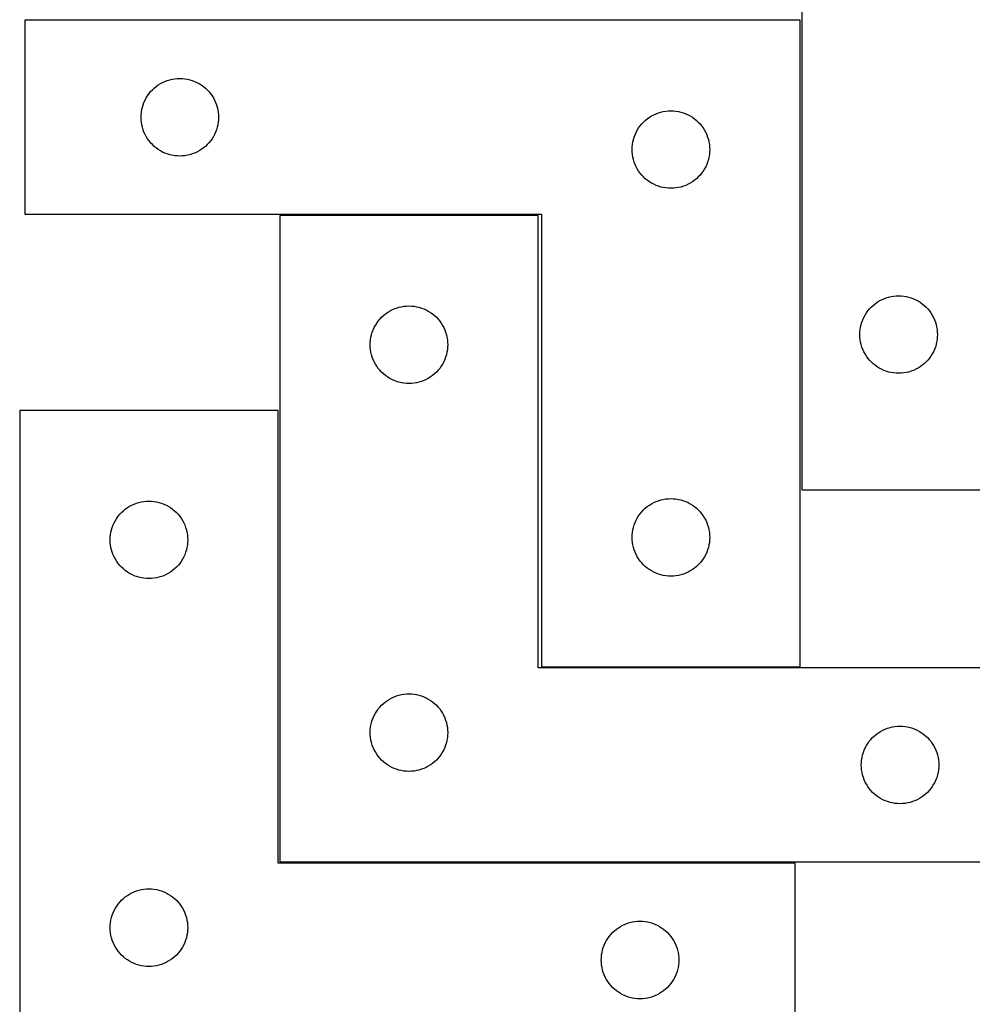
# Model space of a CAD drawing. Header units: millimetres. Extents: x 7 to 1243, y 7 to 1508.
# Tile 13 of 26: x 7 to 228, y 1024 to 1252. Entities that reach past the tile are written whole.
import ezdxf

# ---------------------------------------------------------------- set-up
doc = ezdxf.new("R2010")
doc.units = ezdxf.units.MM
doc.layers.add('CUT', color=7, linetype='CONTINUOUS', true_color=0x000000)

msp = doc.modelspace()

# ---------------------------------------------------------------- linework, layer by layer
at = {"layer": 'CUT'}
for p, q in [((188.067557, 1323.193419), (188.067557, 1143.193419)), ((187.705378, 1252.120672), (7.705378, 1252.120672)), ((7.705378, 1252.120672), (7.705378, 1207.120672)), ((187.705378, 1102.120672), (187.705378, 1252.120672)), ((41.376006, 1238.314005), (41.949565, 1238.44774)), ((41.949565, 1238.44774), (42.530642, 1238.543676)), ((42.530642, 1238.543676), (43.11675, 1238.601403)), ((43.11675, 1238.601403), (43.705378, 1238.620672)), ((43.705378, 1238.620672), (44.294006, 1238.601403)), ((44.294006, 1238.601403), (44.880113, 1238.543676)), ((44.880113, 1238.543676), (45.461191, 1238.44774)), ((45.461191, 1238.44774), (46.034749, 1238.314005)), ((37.341417, 1235.984634), (37.771265, 1236.387231)), ((37.771265, 1236.387231), (38.226525, 1236.760853)), ((38.226525, 1236.760853), (38.705246, 1237.103899)), ((38.705246, 1237.103899), (39.205378, 1237.414901)), ((39.205378, 1237.414901), (39.724779, 1237.692527)), ((39.724779, 1237.692527), (40.261227, 1237.935588)), ((40.261227, 1237.935588), (40.812423, 1238.143044)), ((40.812423, 1238.143044), (41.376006, 1238.314005)), ((46.034749, 1238.314005), (46.598333, 1238.143044)), ((46.598333, 1238.143044), (47.149529, 1237.935588)), ((47.149529, 1237.935588), (47.685976, 1237.692527)), ((47.685976, 1237.692527), (48.205378, 1237.414901)), ((48.205378, 1237.414901), (48.70551, 1237.103899)), ((48.70551, 1237.103899), (49.184231, 1236.760853)), ((49.184231, 1236.760853), (49.63949, 1236.387231)), ((49.63949, 1236.387231), (50.069339, 1235.984634)), ((35.633523, 1233.601271), (35.911149, 1234.120672)), ((35.911149, 1234.120672), (36.222151, 1234.620805)), ((36.222151, 1234.620805), (36.565198, 1235.099525)), ((36.565198, 1235.099525), (36.938819, 1235.554785)), ((36.938819, 1235.554785), (37.341417, 1235.984634)), ((50.069339, 1235.984634), (50.471936, 1235.554785)), ((50.471936, 1235.554785), (50.845558, 1235.099525)), ((50.845558, 1235.099525), (51.188604, 1234.620805)), ((51.188604, 1234.620805), (51.499606, 1234.120672)), ((51.499606, 1234.120672), (51.777232, 1233.601271)), ((34.87831, 1231.376485), (35.012045, 1231.950044)), ((35.012045, 1231.950044), (35.183007, 1232.513628)), ((35.183007, 1232.513628), (35.390462, 1233.064823)), ((35.390462, 1233.064823), (35.633523, 1233.601271)), ((51.777232, 1233.601271), (52.020293, 1233.064823)), ((52.020293, 1233.064823), (52.227749, 1232.513628)), ((52.227749, 1232.513628), (52.39871, 1231.950044)), ((52.39871, 1231.950044), (52.532445, 1231.376485)), ((34.705378, 1229.620672), (34.724647, 1230.209301)), ((34.724647, 1229.032044), (34.705378, 1229.620672)), ((34.724647, 1230.209301), (34.782374, 1230.795408)), ((34.782374, 1230.795408), (34.87831, 1231.376485)), ((52.532445, 1231.376485), (52.628381, 1230.795408)), ((52.628381, 1230.795408), (52.686108, 1230.209301)), ((52.686108, 1230.209301), (52.705378, 1229.620672)), ((52.705378, 1229.620672), (52.686108, 1229.032044)), ((151.771265, 1228.887231), (152.226525, 1229.260853)), ((152.226525, 1229.260853), (152.705246, 1229.603899)), ((152.705246, 1229.603899), (153.205378, 1229.914901)), ((153.205378, 1229.914901), (153.724779, 1230.192527)), ((153.724779, 1230.192527), (154.261227, 1230.435588)), ((154.261227, 1230.435588), (154.812423, 1230.643044)), ((154.812423, 1230.643044), (155.376006, 1230.814005)), ((155.376006, 1230.814005), (155.949565, 1230.94774)), ((155.949565, 1230.94774), (156.530642, 1231.043676)), ((156.530642, 1231.043676), (157.11675, 1231.101403)), ((157.11675, 1231.101403), (157.705378, 1231.120672)), ((157.705378, 1231.120672), (158.294006, 1231.101403)), ((158.294006, 1231.101403), (158.880113, 1231.043676)), ((158.880113, 1231.043676), (159.461191, 1230.94774)), ((159.461191, 1230.94774), (160.034749, 1230.814005)), ((160.034749, 1230.814005), (160.598333, 1230.643044)), ((160.598333, 1230.643044), (161.149529, 1230.435588)), ((161.149529, 1230.435588), (161.685976, 1230.192527)), ((161.685976, 1230.192527), (162.205378, 1229.914901)), ((162.205378, 1229.914901), (162.70551, 1229.603899)), ((162.70551, 1229.603899), (163.184231, 1229.260853)), ((163.184231, 1229.260853), (163.63949, 1228.887231)), ((34.782374, 1228.445937), (34.724647, 1229.032044)), ((34.87831, 1227.86486), (34.782374, 1228.445937)), ((35.012045, 1227.291301), (34.87831, 1227.86486)), ((35.183007, 1226.727717), (35.012045, 1227.291301)), ((52.39871, 1227.291301), (52.227749, 1226.727717)), ((52.532445, 1227.86486), (52.39871, 1227.291301)), ((52.628381, 1228.445937), (52.532445, 1227.86486)), ((52.686108, 1229.032044), (52.628381, 1228.445937)), ((149.911149, 1226.620672), (150.222151, 1227.120805)), ((150.222151, 1227.120805), (150.565198, 1227.599525)), ((150.565198, 1227.599525), (150.938819, 1228.054785)), ((150.938819, 1228.054785), (151.341417, 1228.484634)), ((151.341417, 1228.484634), (151.771265, 1228.887231)), ((163.63949, 1228.887231), (164.069339, 1228.484634)), ((164.069339, 1228.484634), (164.471936, 1228.054785)), ((164.471936, 1228.054785), (164.845558, 1227.599525)), ((164.845558, 1227.599525), (165.188604, 1227.120805)), ((165.188604, 1227.120805), (165.499606, 1226.620672)), ((35.390462, 1226.176522), (35.183007, 1226.727717)), ((35.633523, 1225.640074), (35.390462, 1226.176522)), ((35.911149, 1225.120672), (35.633523, 1225.640074)), ((36.222151, 1224.62054), (35.911149, 1225.120672)), ((51.499606, 1225.120672), (51.188604, 1224.62054)), ((51.777232, 1225.640074), (51.499606, 1225.120672)), ((52.020293, 1226.176522), (51.777232, 1225.640074)), ((52.227749, 1226.727717), (52.020293, 1226.176522)), ((149.012045, 1224.450044), (149.183007, 1225.013628)), ((149.183007, 1225.013628), (149.390462, 1225.564823)), ((149.390462, 1225.564823), (149.633523, 1226.101271)), ((149.633523, 1226.101271), (149.911149, 1226.620672)), ((165.499606, 1226.620672), (165.777232, 1226.101271)), ((165.777232, 1226.101271), (166.020293, 1225.564823)), ((166.020293, 1225.564823), (166.227749, 1225.013628)), ((166.227749, 1225.013628), (166.39871, 1224.450044)), ((36.565198, 1224.14182), (36.222151, 1224.62054)), ((36.938819, 1223.68656), (36.565198, 1224.14182)), ((37.341417, 1223.256711), (36.938819, 1223.68656)), ((37.771265, 1222.854114), (37.341417, 1223.256711)), ((38.226525, 1222.480492), (37.771265, 1222.854114)), ((38.705246, 1222.137446), (38.226525, 1222.480492)), ((49.184231, 1222.480492), (48.70551, 1222.137446)), ((49.63949, 1222.854114), (49.184231, 1222.480492)), ((50.069339, 1223.256711), (49.63949, 1222.854114)), ((50.471936, 1223.68656), (50.069339, 1223.256711)), ((50.845558, 1224.14182), (50.471936, 1223.68656)), ((51.188604, 1224.62054), (50.845558, 1224.14182)), ((148.705378, 1222.120672), (148.724647, 1222.709301)), ((148.724647, 1222.709301), (148.782374, 1223.295408)), ((148.782374, 1223.295408), (148.87831, 1223.876485)), ((148.87831, 1223.876485), (149.012045, 1224.450044)), ((166.39871, 1224.450044), (166.532445, 1223.876485)), ((166.532445, 1223.876485), (166.628381, 1223.295408)), ((166.628381, 1223.295408), (166.686108, 1222.709301)), ((166.686108, 1222.709301), (166.705378, 1222.120672)), ((39.205378, 1221.826444), (38.705246, 1222.137446)), ((39.724779, 1221.548818), (39.205378, 1221.826444)), ((40.261227, 1221.305757), (39.724779, 1221.548818)), ((40.812423, 1221.098301), (40.261227, 1221.305757)), ((41.376006, 1220.92734), (40.812423, 1221.098301)), ((41.949565, 1220.793605), (41.376006, 1220.92734)), ((42.530642, 1220.697669), (41.949565, 1220.793605)), ((43.11675, 1220.639942), (42.530642, 1220.697669)), ((43.705378, 1220.620672), (43.11675, 1220.639942)), ((44.294006, 1220.639942), (43.705378, 1220.620672)), ((44.880113, 1220.697669), (44.294006, 1220.639942)), ((45.461191, 1220.793605), (44.880113, 1220.697669)), ((46.034749, 1220.92734), (45.461191, 1220.793605)), ((46.598333, 1221.098301), (46.034749, 1220.92734)), ((47.149529, 1221.305757), (46.598333, 1221.098301)), ((47.685976, 1221.548818), (47.149529, 1221.305757)), ((48.205378, 1221.826444), (47.685976, 1221.548818)), ((48.70551, 1222.137446), (48.205378, 1221.826444)), ((148.724647, 1221.532044), (148.705378, 1222.120672)), ((148.782374, 1220.945937), (148.724647, 1221.532044)), ((148.87831, 1220.36486), (148.782374, 1220.945937)), ((149.012045, 1219.791301), (148.87831, 1220.36486)), ((166.532445, 1220.36486), (166.39871, 1219.791301)), ((166.628381, 1220.945937), (166.532445, 1220.36486)), ((166.686108, 1221.532044), (166.628381, 1220.945937)), ((166.705378, 1222.120672), (166.686108, 1221.532044)), ((149.183007, 1219.227717), (149.012045, 1219.791301)), ((149.390462, 1218.676522), (149.183007, 1219.227717)), ((149.633523, 1218.140074), (149.390462, 1218.676522)), ((149.911149, 1217.620672), (149.633523, 1218.140074)), ((165.777232, 1218.140074), (165.499606, 1217.620672)), ((166.020293, 1218.676522), (165.777232, 1218.140074)), ((166.227749, 1219.227717), (166.020293, 1218.676522)), ((166.39871, 1219.791301), (166.227749, 1219.227717)), ((150.222151, 1217.12054), (149.911149, 1217.620672)), ((150.565198, 1216.64182), (150.222151, 1217.12054)), ((150.938819, 1216.18656), (150.565198, 1216.64182)), ((151.341417, 1215.756711), (150.938819, 1216.18656)), ((151.771265, 1215.354114), (151.341417, 1215.756711)), ((164.069339, 1215.756711), (163.63949, 1215.354114)), ((164.471936, 1216.18656), (164.069339, 1215.756711)), ((164.845558, 1216.64182), (164.471936, 1216.18656)), ((165.188604, 1217.12054), (164.845558, 1216.64182)), ((165.499606, 1217.620672), (165.188604, 1217.12054)), ((152.226525, 1214.980492), (151.771265, 1215.354114)), ((152.705246, 1214.637446), (152.226525, 1214.980492)), ((153.205378, 1214.326444), (152.705246, 1214.637446)), ((153.724779, 1214.048818), (153.205378, 1214.326444)), ((154.261227, 1213.805757), (153.724779, 1214.048818)), ((154.812423, 1213.598301), (154.261227, 1213.805757)), ((155.376006, 1213.42734), (154.812423, 1213.598301)), ((155.949565, 1213.293605), (155.376006, 1213.42734)), ((156.530642, 1213.197669), (155.949565, 1213.293605)), ((159.461191, 1213.293605), (158.880113, 1213.197669)), ((160.034749, 1213.42734), (159.461191, 1213.293605)), ((160.598333, 1213.598301), (160.034749, 1213.42734)), ((161.149529, 1213.805757), (160.598333, 1213.598301)), ((161.685976, 1214.048818), (161.149529, 1213.805757)), ((162.205378, 1214.326444), (161.685976, 1214.048818)), ((162.70551, 1214.637446), (162.205378, 1214.326444)), ((163.184231, 1214.980492), (162.70551, 1214.637446)), ((163.63949, 1215.354114), (163.184231, 1214.980492)), ((157.11675, 1213.139942), (156.530642, 1213.197669)), ((157.705378, 1213.120672), (157.11675, 1213.139942)), ((158.294006, 1213.139942), (157.705378, 1213.120672)), ((158.880113, 1213.197669), (158.294006, 1213.139942)), ((7.705378, 1207.120672), (127.705378, 1207.120672)), ((126.899228, 1206.824282), (66.899228, 1206.824282)), ((66.899228, 1206.824282), (66.899228, 1056.824282)), ((126.899228, 1101.824282), (126.899228, 1206.824282)), ((127.705378, 1207.120672), (127.705378, 1102.120672)), ((208.811744, 1188.020486), (209.392821, 1188.116423)), ((209.392821, 1188.116423), (209.978929, 1188.174149)), ((209.978929, 1188.174149), (210.567557, 1188.193419)), ((210.567557, 1188.193419), (211.156185, 1188.174149)), ((211.156185, 1188.174149), (211.742293, 1188.116423)), ((211.742293, 1188.116423), (212.32337, 1188.020486)), ((95.724493, 1185.747286), (96.3106, 1185.805013)), ((96.3106, 1185.805013), (96.899228, 1185.824282)), ((96.899228, 1185.824282), (97.487857, 1185.805013)), ((97.487857, 1185.805013), (98.073964, 1185.747286)), ((204.203596, 1185.55738), (204.633445, 1185.959977)), ((204.633445, 1185.959977), (205.088704, 1186.333599)), ((205.088704, 1186.333599), (205.567425, 1186.676645)), ((205.567425, 1186.676645), (206.067557, 1186.987647)), ((206.067557, 1186.987647), (206.586959, 1187.265273)), ((206.586959, 1187.265273), (207.123406, 1187.508335)), ((207.123406, 1187.508335), (207.674602, 1187.71579)), ((207.674602, 1187.71579), (208.238186, 1187.886751)), ((208.238186, 1187.886751), (208.811744, 1188.020486)), ((212.32337, 1188.020486), (212.896929, 1187.886751)), ((212.896929, 1187.886751), (213.460512, 1187.71579)), ((213.460512, 1187.71579), (214.011708, 1187.508335)), ((214.011708, 1187.508335), (214.548155, 1187.265273)), ((214.548155, 1187.265273), (215.067557, 1186.987647)), ((215.067557, 1186.987647), (215.567689, 1186.676645)), ((215.567689, 1186.676645), (216.04641, 1186.333599)), ((216.04641, 1186.333599), (216.50167, 1185.959977)), ((216.50167, 1185.959977), (216.931518, 1185.55738)), ((90.535267, 1183.188243), (90.965116, 1183.59084)), ((90.965116, 1183.59084), (91.420376, 1183.964462)), ((91.420376, 1183.964462), (91.899096, 1184.307509)), ((91.899096, 1184.307509), (92.399228, 1184.618511)), ((92.399228, 1184.618511), (92.91863, 1184.896137)), ((92.91863, 1184.896137), (93.455078, 1185.139198)), ((93.455078, 1185.139198), (94.006273, 1185.346653)), ((94.006273, 1185.346653), (94.569857, 1185.517615)), ((94.569857, 1185.517615), (95.143416, 1185.65135)), ((95.143416, 1185.65135), (95.724493, 1185.747286)), ((98.073964, 1185.747286), (98.655041, 1185.65135)), ((98.655041, 1185.65135), (99.2286, 1185.517615)), ((99.2286, 1185.517615), (99.792184, 1185.346653)), ((99.792184, 1185.346653), (100.343379, 1185.139198)), ((100.343379, 1185.139198), (100.879827, 1184.896137)), ((100.879827, 1184.896137), (101.399228, 1184.618511)), ((101.399228, 1184.618511), (101.899361, 1184.307509)), ((101.899361, 1184.307509), (102.378081, 1183.964462)), ((102.378081, 1183.964462), (102.833341, 1183.59084)), ((102.833341, 1183.59084), (103.263189, 1183.188243)), ((202.495702, 1183.174017), (202.773329, 1183.693419)), ((202.773329, 1183.693419), (203.084331, 1184.193551)), ((203.084331, 1184.193551), (203.427377, 1184.672272)), ((203.427377, 1184.672272), (203.800999, 1185.127531)), ((203.800999, 1185.127531), (204.203596, 1185.55738)), ((216.931518, 1185.55738), (217.334115, 1185.127531)), ((217.334115, 1185.127531), (217.707737, 1184.672272)), ((217.707737, 1184.672272), (218.050784, 1184.193551)), ((218.050784, 1184.193551), (218.361786, 1183.693419)), ((218.361786, 1183.693419), (218.639412, 1183.174017)), ((88.827374, 1180.80488), (89.105, 1181.324282)), ((89.105, 1181.324282), (89.416002, 1181.824414)), ((89.416002, 1181.824414), (89.759048, 1182.303135)), ((89.759048, 1182.303135), (90.13267, 1182.758395)), ((90.13267, 1182.758395), (90.535267, 1183.188243)), ((103.263189, 1183.188243), (103.665787, 1182.758395)), ((103.665787, 1182.758395), (104.039408, 1182.303135)), ((104.039408, 1182.303135), (104.382455, 1181.824414)), ((104.382455, 1181.824414), (104.693457, 1181.324282)), ((104.693457, 1181.324282), (104.971083, 1180.80488)), ((201.74049, 1180.949232), (201.874225, 1181.52279)), ((201.874225, 1181.52279), (202.045186, 1182.086374)), ((202.045186, 1182.086374), (202.252641, 1182.63757)), ((202.252641, 1182.63757), (202.495702, 1183.174017)), ((218.639412, 1183.174017), (218.882473, 1182.63757)), ((218.882473, 1182.63757), (219.089928, 1182.086374)), ((219.089928, 1182.086374), (219.26089, 1181.52279)), ((219.26089, 1181.52279), (219.394625, 1180.949232)), ((88.072161, 1178.580095), (88.205896, 1179.153654)), ((88.205896, 1179.153654), (88.376857, 1179.717237)), ((88.376857, 1179.717237), (88.584313, 1180.268433)), ((88.584313, 1180.268433), (88.827374, 1180.80488)), ((104.971083, 1180.80488), (105.214144, 1180.268433)), ((105.214144, 1180.268433), (105.4216, 1179.717237)), ((105.4216, 1179.717237), (105.592561, 1179.153654)), ((105.592561, 1179.153654), (105.726296, 1178.580095)), ((201.567557, 1179.193419), (201.586827, 1179.782047)), ((201.586827, 1178.604791), (201.567557, 1179.193419)), ((201.586827, 1179.782047), (201.644553, 1180.368154)), ((201.644553, 1180.368154), (201.74049, 1180.949232)), ((219.394625, 1180.949232), (219.490561, 1180.368154)), ((219.490561, 1180.368154), (219.548287, 1179.782047)), ((219.548287, 1179.782047), (219.567557, 1179.193419)), ((219.567557, 1179.193419), (219.548287, 1178.604791)), ((87.899228, 1176.824282), (87.918498, 1177.41291)), ((87.918498, 1176.235654), (87.899228, 1176.824282)), ((87.918498, 1177.41291), (87.976225, 1177.999018)), ((87.976225, 1177.999018), (88.072161, 1178.580095)), ((105.726296, 1178.580095), (105.822232, 1177.999018)), ((105.822232, 1177.999018), (105.879959, 1177.41291)), ((105.879959, 1177.41291), (105.899228, 1176.824282)), ((105.899228, 1176.824282), (105.879959, 1176.235654)), ((201.644553, 1178.018683), (201.586827, 1178.604791)), ((201.74049, 1177.437606), (201.644553, 1178.018683)), ((201.874225, 1176.864047), (201.74049, 1177.437606)), ((202.045186, 1176.300464), (201.874225, 1176.864047)), ((219.26089, 1176.864047), (219.089928, 1176.300464)), ((219.394625, 1177.437606), (219.26089, 1176.864047)), ((219.490561, 1178.018683), (219.394625, 1177.437606)), ((219.548287, 1178.604791), (219.490561, 1178.018683)), ((87.976225, 1175.649546), (87.918498, 1176.235654)), ((88.072161, 1175.068469), (87.976225, 1175.649546)), ((88.205896, 1174.494911), (88.072161, 1175.068469)), ((88.376857, 1173.931327), (88.205896, 1174.494911)), ((105.592561, 1174.494911), (105.4216, 1173.931327)), ((105.726296, 1175.068469), (105.592561, 1174.494911)), ((105.822232, 1175.649546), (105.726296, 1175.068469)), ((105.879959, 1176.235654), (105.822232, 1175.649546)), ((202.252641, 1175.749268), (202.045186, 1176.300464)), ((202.495702, 1175.212821), (202.252641, 1175.749268)), ((202.773329, 1174.693419), (202.495702, 1175.212821)), ((203.084331, 1174.193287), (202.773329, 1174.693419)), ((218.361786, 1174.693419), (218.050784, 1174.193287)), ((218.639412, 1175.212821), (218.361786, 1174.693419)), ((218.882473, 1175.749268), (218.639412, 1175.212821)), ((219.089928, 1176.300464), (218.882473, 1175.749268)), ((88.584313, 1173.380131), (88.376857, 1173.931327)), ((88.827374, 1172.843684), (88.584313, 1173.380131)), ((89.105, 1172.324282), (88.827374, 1172.843684)), ((89.416002, 1171.82415), (89.105, 1172.324282)), ((104.693457, 1172.324282), (104.382455, 1171.82415)), ((104.971083, 1172.843684), (104.693457, 1172.324282)), ((105.214144, 1173.380131), (104.971083, 1172.843684)), ((105.4216, 1173.931327), (105.214144, 1173.380131)), ((203.427377, 1173.714566), (203.084331, 1174.193287)), ((203.800999, 1173.259306), (203.427377, 1173.714566)), ((204.203596, 1172.829458), (203.800999, 1173.259306)), ((204.633445, 1172.42686), (204.203596, 1172.829458)), ((205.088704, 1172.053239), (204.633445, 1172.42686)), ((216.50167, 1172.42686), (216.04641, 1172.053239)), ((216.931518, 1172.829458), (216.50167, 1172.42686)), ((217.334115, 1173.259306), (216.931518, 1172.829458)), ((217.707737, 1173.714566), (217.334115, 1173.259306)), ((218.050784, 1174.193287), (217.707737, 1173.714566)), ((89.759048, 1171.345429), (89.416002, 1171.82415)), ((90.13267, 1170.89017), (89.759048, 1171.345429)), ((90.535267, 1170.460321), (90.13267, 1170.89017)), ((90.965116, 1170.057724), (90.535267, 1170.460321)), ((91.420376, 1169.684102), (90.965116, 1170.057724)), ((102.833341, 1170.057724), (102.378081, 1169.684102)), ((103.263189, 1170.460321), (102.833341, 1170.057724)), ((103.665787, 1170.89017), (103.263189, 1170.460321)), ((104.039408, 1171.345429), (103.665787, 1170.89017)), ((104.382455, 1171.82415), (104.039408, 1171.345429)), ((205.567425, 1171.710192), (205.088704, 1172.053239)), ((206.067557, 1171.39919), (205.567425, 1171.710192)), ((206.586959, 1171.121564), (206.067557, 1171.39919)), ((207.123406, 1170.878503), (206.586959, 1171.121564)), ((207.674602, 1170.671048), (207.123406, 1170.878503)), ((208.238186, 1170.500086), (207.674602, 1170.671048)), ((208.811744, 1170.366351), (208.238186, 1170.500086)), ((209.392821, 1170.270415), (208.811744, 1170.366351)), ((209.978929, 1170.212688), (209.392821, 1170.270415)), ((210.567557, 1170.193419), (209.978929, 1170.212688)), ((211.156185, 1170.212688), (210.567557, 1170.193419)), ((211.742293, 1170.270415), (211.156185, 1170.212688)), ((212.32337, 1170.366351), (211.742293, 1170.270415)), ((212.896929, 1170.500086), (212.32337, 1170.366351)), ((213.460512, 1170.671048), (212.896929, 1170.500086)), ((214.011708, 1170.878503), (213.460512, 1170.671048)), ((214.548155, 1171.121564), (214.011708, 1170.878503)), ((215.067557, 1171.39919), (214.548155, 1171.121564)), ((215.567689, 1171.710192), (215.067557, 1171.39919)), ((216.04641, 1172.053239), (215.567689, 1171.710192)), ((91.899096, 1169.341056), (91.420376, 1169.684102)), ((92.399228, 1169.030054), (91.899096, 1169.341056)), ((92.91863, 1168.752428), (92.399228, 1169.030054)), ((93.455078, 1168.509366), (92.91863, 1168.752428)), ((94.006273, 1168.301911), (93.455078, 1168.509366)), ((94.569857, 1168.13095), (94.006273, 1168.301911)), ((95.143416, 1167.997215), (94.569857, 1168.13095)), ((95.724493, 1167.901278), (95.143416, 1167.997215)), ((96.3106, 1167.843552), (95.724493, 1167.901278)), ((96.899228, 1167.824282), (96.3106, 1167.843552)), ((97.487857, 1167.843552), (96.899228, 1167.824282)), ((98.073964, 1167.901278), (97.487857, 1167.843552)), ((98.655041, 1167.997215), (98.073964, 1167.901278)), ((99.2286, 1168.13095), (98.655041, 1167.997215)), ((99.792184, 1168.301911), (99.2286, 1168.13095)), ((100.343379, 1168.509366), (99.792184, 1168.301911)), ((100.879827, 1168.752428), (100.343379, 1168.509366)), ((101.399228, 1169.030054), (100.879827, 1168.752428)), ((101.899361, 1169.341056), (101.399228, 1169.030054)), ((102.378081, 1169.684102), (101.899361, 1169.341056)), ((66.539853, 1161.554751), (6.539853, 1161.554751)), ((6.539853, 1161.554751), (6.539853, 1011.554751)), ((66.539853, 1056.554751), (66.539853, 1161.554751)), ((188.067557, 1143.193419), (233.067557, 1143.193419)), ((33.646898, 1140.077122), (34.210482, 1140.248083)), ((34.210482, 1140.248083), (34.784041, 1140.381818)), ((34.784041, 1140.381818), (35.365118, 1140.477755)), ((35.365118, 1140.477755), (35.951225, 1140.535481)), ((35.951225, 1140.535481), (36.539853, 1140.554751)), ((36.539853, 1140.554751), (37.128482, 1140.535481)), ((37.128482, 1140.535481), (37.714589, 1140.477755)), ((37.714589, 1140.477755), (38.295666, 1140.381818)), ((38.295666, 1140.381818), (38.869225, 1140.248083)), ((38.869225, 1140.248083), (39.432809, 1140.077122)), ((153.205378, 1139.914901), (153.724779, 1140.192527)), ((153.724779, 1140.192527), (154.261227, 1140.435588)), ((154.261227, 1140.435588), (154.812423, 1140.643044)), ((154.812423, 1140.643044), (155.376006, 1140.814005)), ((155.376006, 1140.814005), (155.949565, 1140.94774)), ((155.949565, 1140.94774), (156.530642, 1141.043676)), ((156.530642, 1141.043676), (157.11675, 1141.101403)), ((157.11675, 1141.101403), (157.705378, 1141.120672)), ((157.705378, 1141.120672), (158.294006, 1141.101403)), ((158.294006, 1141.101403), (158.880113, 1141.043676)), ((158.880113, 1141.043676), (159.461191, 1140.94774)), ((159.461191, 1140.94774), (160.034749, 1140.814005)), ((160.034749, 1140.814005), (160.598333, 1140.643044)), ((160.598333, 1140.643044), (161.149529, 1140.435588)), ((161.149529, 1140.435588), (161.685976, 1140.192527)), ((161.685976, 1140.192527), (162.205378, 1139.914901)), ((29.773295, 1137.488863), (30.175892, 1137.918712)), ((30.175892, 1137.918712), (30.605741, 1138.321309)), ((30.605741, 1138.321309), (31.061001, 1138.694931)), ((31.061001, 1138.694931), (31.539721, 1139.037977)), ((31.539721, 1139.037977), (32.039853, 1139.34898)), ((32.039853, 1139.34898), (32.559255, 1139.626606)), ((32.559255, 1139.626606), (33.095703, 1139.869667)), ((33.095703, 1139.869667), (33.646898, 1140.077122)), ((39.432809, 1140.077122), (39.984004, 1139.869667)), ((39.984004, 1139.869667), (40.520452, 1139.626606)), ((40.520452, 1139.626606), (41.039853, 1139.34898)), ((41.039853, 1139.34898), (41.539986, 1139.037977)), ((41.539986, 1139.037977), (42.018706, 1138.694931)), ((42.018706, 1138.694931), (42.473966, 1138.321309)), ((42.473966, 1138.321309), (42.903814, 1137.918712)), ((42.903814, 1137.918712), (43.306412, 1137.488863)), ((150.565198, 1137.599525), (150.938819, 1138.054785)), ((150.938819, 1138.054785), (151.341417, 1138.484634)), ((151.341417, 1138.484634), (151.771265, 1138.887231)), ((151.771265, 1138.887231), (152.226525, 1139.260853)), ((152.226525, 1139.260853), (152.705246, 1139.603899)), ((152.705246, 1139.603899), (153.205378, 1139.914901)), ((162.205378, 1139.914901), (162.70551, 1139.603899)), ((162.70551, 1139.603899), (163.184231, 1139.260853)), ((163.184231, 1139.260853), (163.63949, 1138.887231)), ((163.63949, 1138.887231), (164.069339, 1138.484634)), ((164.069339, 1138.484634), (164.471936, 1138.054785)), ((164.471936, 1138.054785), (164.845558, 1137.599525)), ((28.224938, 1134.998902), (28.467999, 1135.535349)), ((28.467999, 1135.535349), (28.745625, 1136.054751)), ((28.745625, 1136.054751), (29.056627, 1136.554883)), ((29.056627, 1136.554883), (29.399673, 1137.033604)), ((29.399673, 1137.033604), (29.773295, 1137.488863)), ((43.306412, 1137.488863), (43.680033, 1137.033604)), ((43.680033, 1137.033604), (44.02308, 1136.554883)), ((44.02308, 1136.554883), (44.334082, 1136.054751)), ((44.334082, 1136.054751), (44.611708, 1135.535349)), ((44.611708, 1135.535349), (44.854769, 1134.998902)), ((149.183007, 1135.013628), (149.390462, 1135.564823)), ((149.390462, 1135.564823), (149.633523, 1136.101271)), ((149.633523, 1136.101271), (149.911149, 1136.620672)), ((149.911149, 1136.620672), (150.222151, 1137.120805)), ((150.222151, 1137.120805), (150.565198, 1137.599525)), ((164.845558, 1137.599525), (165.188604, 1137.120805)), ((165.188604, 1137.120805), (165.499606, 1136.620672)), ((165.499606, 1136.620672), (165.777232, 1136.101271)), ((165.777232, 1136.101271), (166.020293, 1135.564823)), ((166.020293, 1135.564823), (166.227749, 1135.013628)), ((27.61685, 1132.729487), (27.712786, 1133.310564)), ((27.712786, 1133.310564), (27.846521, 1133.884122)), ((27.846521, 1133.884122), (28.017482, 1134.447706)), ((28.017482, 1134.447706), (28.224938, 1134.998902)), ((44.854769, 1134.998902), (45.062225, 1134.447706)), ((45.062225, 1134.447706), (45.233186, 1133.884122)), ((45.233186, 1133.884122), (45.366921, 1133.310564)), ((45.366921, 1133.310564), (45.462857, 1132.729487)), ((148.724647, 1132.709301), (148.782374, 1133.295408)), ((148.782374, 1133.295408), (148.87831, 1133.876485)), ((148.87831, 1133.876485), (149.012045, 1134.450044)), ((149.012045, 1134.450044), (149.183007, 1135.013628)), ((166.227749, 1135.013628), (166.39871, 1134.450044)), ((166.39871, 1134.450044), (166.532445, 1133.876485)), ((166.532445, 1133.876485), (166.628381, 1133.295408)), ((166.628381, 1133.295408), (166.686108, 1132.709301)), ((27.539853, 1131.554751), (27.559123, 1132.143379)), ((27.559123, 1130.966123), (27.539853, 1131.554751)), ((27.559123, 1132.143379), (27.61685, 1132.729487)), ((27.61685, 1130.380015), (27.559123, 1130.966123)), ((45.462857, 1132.729487), (45.520584, 1132.143379)), ((45.520584, 1130.966123), (45.462857, 1130.380015)), ((45.520584, 1132.143379), (45.539853, 1131.554751)), ((45.539853, 1131.554751), (45.520584, 1130.966123)), ((148.705378, 1132.120672), (148.724647, 1132.709301)), ((148.724647, 1131.532044), (148.705378, 1132.120672)), ((148.782374, 1130.945937), (148.724647, 1131.532044)), ((166.686108, 1131.532044), (166.628381, 1130.945937)), ((166.686108, 1132.709301), (166.705378, 1132.120672)), ((166.705378, 1132.120672), (166.686108, 1131.532044)), ((27.712786, 1129.798938), (27.61685, 1130.380015)), ((27.846521, 1129.22538), (27.712786, 1129.798938)), ((28.017482, 1128.661796), (27.846521, 1129.22538)), ((45.233186, 1129.22538), (45.062225, 1128.661796)), ((45.366921, 1129.798938), (45.233186, 1129.22538)), ((45.462857, 1130.380015), (45.366921, 1129.798938)), ((148.87831, 1130.36486), (148.782374, 1130.945937)), ((149.012045, 1129.791301), (148.87831, 1130.36486)), ((149.183007, 1129.227717), (149.012045, 1129.791301)), ((149.390462, 1128.676522), (149.183007, 1129.227717)), ((149.633523, 1128.140074), (149.390462, 1128.676522)), ((166.020293, 1128.676522), (165.777232, 1128.140074)), ((166.227749, 1129.227717), (166.020293, 1128.676522)), ((166.39871, 1129.791301), (166.227749, 1129.227717)), ((166.532445, 1130.36486), (166.39871, 1129.791301)), ((166.628381, 1130.945937), (166.532445, 1130.36486)), ((28.224938, 1128.1106), (28.017482, 1128.661796)), ((28.467999, 1127.574153), (28.224938, 1128.1106)), ((28.745625, 1127.054751), (28.467999, 1127.574153)), ((29.056627, 1126.554619), (28.745625, 1127.054751)), ((29.399673, 1126.075898), (29.056627, 1126.554619)), ((44.02308, 1126.554619), (43.680033, 1126.075898)), ((44.334082, 1127.054751), (44.02308, 1126.554619)), ((44.611708, 1127.574153), (44.334082, 1127.054751)), ((44.854769, 1128.1106), (44.611708, 1127.574153)), ((45.062225, 1128.661796), (44.854769, 1128.1106)), ((149.911149, 1127.620672), (149.633523, 1128.140074)), ((150.222151, 1127.12054), (149.911149, 1127.620672)), ((150.565198, 1126.64182), (150.222151, 1127.12054)), ((150.938819, 1126.18656), (150.565198, 1126.64182)), ((164.845558, 1126.64182), (164.471936, 1126.18656)), ((165.188604, 1127.12054), (164.845558, 1126.64182)), ((165.499606, 1127.620672), (165.188604, 1127.12054)), ((165.777232, 1128.140074), (165.499606, 1127.620672)), ((29.773295, 1125.620639), (29.399673, 1126.075898)), ((30.175892, 1125.19079), (29.773295, 1125.620639)), ((30.605741, 1124.788193), (30.175892, 1125.19079)), ((31.061001, 1124.414571), (30.605741, 1124.788193)), ((31.539721, 1124.071524), (31.061001, 1124.414571)), ((42.018706, 1124.414571), (41.539986, 1124.071524)), ((42.473966, 1124.788193), (42.018706, 1124.414571)), ((42.903814, 1125.19079), (42.473966, 1124.788193)), ((43.306412, 1125.620639), (42.903814, 1125.19079)), ((43.680033, 1126.075898), (43.306412, 1125.620639)), ((151.341417, 1125.756711), (150.938819, 1126.18656)), ((151.771265, 1125.354114), (151.341417, 1125.756711)), ((152.226525, 1124.980492), (151.771265, 1125.354114)), ((152.705246, 1124.637446), (152.226525, 1124.980492)), ((153.205378, 1124.326444), (152.705246, 1124.637446)), ((153.724779, 1124.048818), (153.205378, 1124.326444)), ((162.205378, 1124.326444), (161.685976, 1124.048818)), ((162.70551, 1124.637446), (162.205378, 1124.326444)), ((163.184231, 1124.980492), (162.70551, 1124.637446)), ((163.63949, 1125.354114), (163.184231, 1124.980492)), ((164.069339, 1125.756711), (163.63949, 1125.354114)), ((164.471936, 1126.18656), (164.069339, 1125.756711)), ((32.039853, 1123.760522), (31.539721, 1124.071524)), ((32.559255, 1123.482896), (32.039853, 1123.760522)), ((33.095703, 1123.239835), (32.559255, 1123.482896)), ((33.646898, 1123.03238), (33.095703, 1123.239835)), ((34.210482, 1122.861419), (33.646898, 1123.03238)), ((34.784041, 1122.727683), (34.210482, 1122.861419)), ((35.365118, 1122.631747), (34.784041, 1122.727683)), ((35.951225, 1122.574021), (35.365118, 1122.631747)), ((36.539853, 1122.554751), (35.951225, 1122.574021)), ((37.128482, 1122.574021), (36.539853, 1122.554751)), ((37.714589, 1122.631747), (37.128482, 1122.574021)), ((38.295666, 1122.727683), (37.714589, 1122.631747)), ((38.869225, 1122.861419), (38.295666, 1122.727683)), ((39.432809, 1123.03238), (38.869225, 1122.861419)), ((39.984004, 1123.239835), (39.432809, 1123.03238)), ((40.520452, 1123.482896), (39.984004, 1123.239835)), ((41.039853, 1123.760522), (40.520452, 1123.482896)), ((41.539986, 1124.071524), (41.039853, 1123.760522)), ((154.261227, 1123.805757), (153.724779, 1124.048818)), ((154.812423, 1123.598301), (154.261227, 1123.805757)), ((155.376006, 1123.42734), (154.812423, 1123.598301)), ((155.949565, 1123.293605), (155.376006, 1123.42734)), ((156.530642, 1123.197669), (155.949565, 1123.293605)), ((157.11675, 1123.139942), (156.530642, 1123.197669)), ((157.705378, 1123.120672), (157.11675, 1123.139942)), ((158.294006, 1123.139942), (157.705378, 1123.120672)), ((158.880113, 1123.197669), (158.294006, 1123.139942)), ((159.461191, 1123.293605), (158.880113, 1123.197669)), ((160.034749, 1123.42734), (159.461191, 1123.293605)), ((160.598333, 1123.598301), (160.034749, 1123.42734)), ((161.149529, 1123.805757), (160.598333, 1123.598301)), ((161.685976, 1124.048818), (161.149529, 1123.805757)), ((246.899228, 1101.824282), (126.899228, 1101.824282)), ((127.705378, 1102.120672), (187.705378, 1102.120672)), ((91.899096, 1094.307509), (92.399228, 1094.618511)), ((92.399228, 1094.618511), (92.91863, 1094.896137)), ((92.91863, 1094.896137), (93.455078, 1095.139198)), ((93.455078, 1095.139198), (94.006273, 1095.346653)), ((94.006273, 1095.346653), (94.569857, 1095.517615)), ((94.569857, 1095.517615), (95.143416, 1095.65135)), ((95.143416, 1095.65135), (95.724493, 1095.747286)), ((95.724493, 1095.747286), (96.3106, 1095.805013)), ((96.3106, 1095.805013), (96.899228, 1095.824282)), ((96.899228, 1095.824282), (97.487857, 1095.805013)), ((97.487857, 1095.805013), (98.073964, 1095.747286)), ((98.073964, 1095.747286), (98.655041, 1095.65135)), ((98.655041, 1095.65135), (99.2286, 1095.517615)), ((99.2286, 1095.517615), (99.792184, 1095.346653)), ((99.792184, 1095.346653), (100.343379, 1095.139198)), ((100.343379, 1095.139198), (100.879827, 1094.896137)), ((100.879827, 1094.896137), (101.399228, 1094.618511)), ((101.399228, 1094.618511), (101.899361, 1094.307509)), ((89.416002, 1091.824414), (89.759048, 1092.303135)), ((89.759048, 1092.303135), (90.13267, 1092.758395)), ((90.13267, 1092.758395), (90.535267, 1093.188243)), ((90.535267, 1093.188243), (90.965116, 1093.59084)), ((90.965116, 1093.59084), (91.420376, 1093.964462)), ((91.420376, 1093.964462), (91.899096, 1094.307509)), ((101.899361, 1094.307509), (102.378081, 1093.964462)), ((102.378081, 1093.964462), (102.833341, 1093.59084)), ((102.833341, 1093.59084), (103.263189, 1093.188243)), ((103.263189, 1093.188243), (103.665787, 1092.758395)), ((103.665787, 1092.758395), (104.039408, 1092.303135)), ((104.039408, 1092.303135), (104.382455, 1091.824414)), ((88.376857, 1089.717237), (88.584313, 1090.268433)), ((88.584313, 1090.268433), (88.827374, 1090.80488)), ((88.827374, 1090.80488), (89.105, 1091.324282)), ((89.105, 1091.324282), (89.416002, 1091.824414)), ((104.382455, 1091.824414), (104.693457, 1091.324282)), ((104.693457, 1091.324282), (104.971083, 1090.80488)), ((104.971083, 1090.80488), (105.214144, 1090.268433)), ((105.214144, 1090.268433), (105.4216, 1089.717237)), ((87.918498, 1087.41291), (87.976225, 1087.999018)), ((87.976225, 1087.999018), (88.072161, 1088.580095)), ((88.072161, 1088.580095), (88.205896, 1089.153654)), ((88.205896, 1089.153654), (88.376857, 1089.717237)), ((105.4216, 1089.717237), (105.592561, 1089.153654)), ((105.592561, 1089.153654), (105.726296, 1088.580095)), ((105.726296, 1088.580095), (105.822232, 1087.999018)), ((105.822232, 1087.999018), (105.879959, 1087.41291)), ((206.91863, 1087.396137), (207.455078, 1087.639198)), ((207.455078, 1087.639198), (208.006273, 1087.846653)), ((208.006273, 1087.846653), (208.569857, 1088.017615)), ((208.569857, 1088.017615), (209.143416, 1088.15135)), ((209.143416, 1088.15135), (209.724493, 1088.247286)), ((209.724493, 1088.247286), (210.3106, 1088.305013)), ((210.3106, 1088.305013), (210.899228, 1088.324282)), ((210.899228, 1088.324282), (211.487857, 1088.305013)), ((211.487857, 1088.305013), (212.073964, 1088.247286)), ((212.073964, 1088.247286), (212.655041, 1088.15135)), ((212.655041, 1088.15135), (213.2286, 1088.017615)), ((213.2286, 1088.017615), (213.792184, 1087.846653)), ((213.792184, 1087.846653), (214.343379, 1087.639198)), ((214.343379, 1087.639198), (214.879827, 1087.396137)), ((87.899228, 1086.824282), (87.918498, 1087.41291)), ((87.918498, 1086.235654), (87.899228, 1086.824282)), ((87.976225, 1085.649546), (87.918498, 1086.235654)), ((88.072161, 1085.068469), (87.976225, 1085.649546)), ((105.822232, 1085.649546), (105.726296, 1085.068469)), ((105.879959, 1086.235654), (105.822232, 1085.649546)), ((105.879959, 1087.41291), (105.899228, 1086.824282)), ((105.899228, 1086.824282), (105.879959, 1086.235654)), ((204.13267, 1085.258395), (204.535267, 1085.688243)), ((204.535267, 1085.688243), (204.965116, 1086.09084)), ((204.965116, 1086.09084), (205.420376, 1086.464462)), ((205.420376, 1086.464462), (205.899096, 1086.807509)), ((205.899096, 1086.807509), (206.399228, 1087.118511)), ((206.399228, 1087.118511), (206.91863, 1087.396137)), ((214.879827, 1087.396137), (215.399228, 1087.118511)), ((215.399228, 1087.118511), (215.899361, 1086.807509)), ((215.899361, 1086.807509), (216.378081, 1086.464462)), ((216.378081, 1086.464462), (216.833341, 1086.09084)), ((216.833341, 1086.09084), (217.263189, 1085.688243)), ((217.263189, 1085.688243), (217.665787, 1085.258395)), ((88.205896, 1084.494911), (88.072161, 1085.068469)), ((88.376857, 1083.931327), (88.205896, 1084.494911)), ((88.584313, 1083.380131), (88.376857, 1083.931327)), ((88.827374, 1082.843684), (88.584313, 1083.380131)), ((105.214144, 1083.380131), (104.971083, 1082.843684)), ((105.4216, 1083.931327), (105.214144, 1083.380131)), ((105.592561, 1084.494911), (105.4216, 1083.931327)), ((105.726296, 1085.068469), (105.592561, 1084.494911)), ((202.584313, 1082.768433), (202.827374, 1083.30488)), ((202.827374, 1083.30488), (203.105, 1083.824282)), ((203.105, 1083.824282), (203.416002, 1084.324414)), ((203.416002, 1084.324414), (203.759048, 1084.803135)), ((203.759048, 1084.803135), (204.13267, 1085.258395)), ((217.665787, 1085.258395), (218.039408, 1084.803135)), ((218.039408, 1084.803135), (218.382455, 1084.324414)), ((218.382455, 1084.324414), (218.693457, 1083.824282)), ((218.693457, 1083.824282), (218.971083, 1083.30488)), ((218.971083, 1083.30488), (219.214144, 1082.768433)), ((89.105, 1082.324282), (88.827374, 1082.843684)), ((89.416002, 1081.82415), (89.105, 1082.324282)), ((89.759048, 1081.345429), (89.416002, 1081.82415)), ((90.13267, 1080.89017), (89.759048, 1081.345429)), ((90.535267, 1080.460321), (90.13267, 1080.89017)), ((103.665787, 1080.89017), (103.263189, 1080.460321)), ((104.039408, 1081.345429), (103.665787, 1080.89017)), ((104.382455, 1081.82415), (104.039408, 1081.345429)), ((104.693457, 1082.324282), (104.382455, 1081.82415)), ((104.971083, 1082.843684), (104.693457, 1082.324282)), ((201.976225, 1080.499018), (202.072161, 1081.080095)), ((202.072161, 1081.080095), (202.205896, 1081.653654)), ((202.205896, 1081.653654), (202.376857, 1082.217237)), ((202.376857, 1082.217237), (202.584313, 1082.768433)), ((219.214144, 1082.768433), (219.4216, 1082.217237)), ((219.4216, 1082.217237), (219.592561, 1081.653654)), ((219.592561, 1081.653654), (219.726296, 1081.080095)), ((219.726296, 1081.080095), (219.822232, 1080.499018)), ((90.965116, 1080.057724), (90.535267, 1080.460321)), ((91.420376, 1079.684102), (90.965116, 1080.057724)), ((91.899096, 1079.341056), (91.420376, 1079.684102)), ((92.399228, 1079.030054), (91.899096, 1079.341056)), ((92.91863, 1078.752428), (92.399228, 1079.030054)), ((93.455078, 1078.509366), (92.91863, 1078.752428)), ((94.006273, 1078.301911), (93.455078, 1078.509366)), ((100.343379, 1078.509366), (99.792184, 1078.301911)), ((100.879827, 1078.752428), (100.343379, 1078.509366)), ((101.399228, 1079.030054), (100.879827, 1078.752428)), ((101.899361, 1079.341056), (101.399228, 1079.030054)), ((102.378081, 1079.684102), (101.899361, 1079.341056)), ((102.833341, 1080.057724), (102.378081, 1079.684102)), ((103.263189, 1080.460321), (102.833341, 1080.057724)), ((201.899228, 1079.324282), (201.918498, 1079.91291)), ((201.918498, 1078.735654), (201.899228, 1079.324282)), ((201.918498, 1079.91291), (201.976225, 1080.499018)), ((201.976225, 1078.149546), (201.918498, 1078.735654)), ((219.822232, 1080.499018), (219.879959, 1079.91291)), ((219.879959, 1078.735654), (219.822232, 1078.149546)), ((219.879959, 1079.91291), (219.899228, 1079.324282)), ((219.899228, 1079.324282), (219.879959, 1078.735654)), ((94.569857, 1078.13095), (94.006273, 1078.301911)), ((95.143416, 1077.997215), (94.569857, 1078.13095)), ((95.724493, 1077.901278), (95.143416, 1077.997215)), ((96.3106, 1077.843552), (95.724493, 1077.901278)), ((96.899228, 1077.824282), (96.3106, 1077.843552)), ((97.487857, 1077.843552), (96.899228, 1077.824282)), ((98.073964, 1077.901278), (97.487857, 1077.843552)), ((98.655041, 1077.997215), (98.073964, 1077.901278)), ((99.2286, 1078.13095), (98.655041, 1077.997215)), ((99.792184, 1078.301911), (99.2286, 1078.13095)), ((202.072161, 1077.568469), (201.976225, 1078.149546)), ((202.205896, 1076.994911), (202.072161, 1077.568469)), ((202.376857, 1076.431327), (202.205896, 1076.994911)), ((202.584313, 1075.880131), (202.376857, 1076.431327)), ((219.4216, 1076.431327), (219.214144, 1075.880131)), ((219.592561, 1076.994911), (219.4216, 1076.431327)), ((219.726296, 1077.568469), (219.592561, 1076.994911)), ((219.822232, 1078.149546), (219.726296, 1077.568469)), ((202.827374, 1075.343684), (202.584313, 1075.880131)), ((203.105, 1074.824282), (202.827374, 1075.343684)), ((203.416002, 1074.32415), (203.105, 1074.824282)), ((203.759048, 1073.845429), (203.416002, 1074.32415)), ((204.13267, 1073.39017), (203.759048, 1073.845429)), ((218.039408, 1073.845429), (217.665787, 1073.39017)), ((218.382455, 1074.32415), (218.039408, 1073.845429)), ((218.693457, 1074.824282), (218.382455, 1074.32415)), ((218.971083, 1075.343684), (218.693457, 1074.824282)), ((219.214144, 1075.880131), (218.971083, 1075.343684)), ((204.535267, 1072.960321), (204.13267, 1073.39017)), ((204.965116, 1072.557724), (204.535267, 1072.960321)), ((205.420376, 1072.184102), (204.965116, 1072.557724)), ((205.899096, 1071.841056), (205.420376, 1072.184102)), ((206.399228, 1071.530054), (205.899096, 1071.841056)), ((215.899361, 1071.841056), (215.399228, 1071.530054)), ((216.378081, 1072.184102), (215.899361, 1071.841056)), ((216.833341, 1072.557724), (216.378081, 1072.184102)), ((217.263189, 1072.960321), (216.833341, 1072.557724)), ((217.665787, 1073.39017), (217.263189, 1072.960321)), ((206.91863, 1071.252428), (206.399228, 1071.530054)), ((207.455078, 1071.009366), (206.91863, 1071.252428)), ((208.006273, 1070.801911), (207.455078, 1071.009366)), ((208.569857, 1070.63095), (208.006273, 1070.801911)), ((209.143416, 1070.497215), (208.569857, 1070.63095)), ((209.724493, 1070.401278), (209.143416, 1070.497215)), ((210.3106, 1070.343552), (209.724493, 1070.401278)), ((210.899228, 1070.324282), (210.3106, 1070.343552)), ((211.487857, 1070.343552), (210.899228, 1070.324282)), ((212.073964, 1070.401278), (211.487857, 1070.343552)), ((212.655041, 1070.497215), (212.073964, 1070.401278)), ((213.2286, 1070.63095), (212.655041, 1070.497215)), ((213.792184, 1070.801911), (213.2286, 1070.63095)), ((214.343379, 1071.009366), (213.792184, 1070.801911)), ((214.879827, 1071.252428), (214.343379, 1071.009366)), ((215.399228, 1071.530054), (214.879827, 1071.252428)), ((186.539853, 1056.554751), (66.539853, 1056.554751)), ((66.899228, 1056.824282), (246.899228, 1056.824282)), ((186.539853, 1011.554751), (186.539853, 1056.554751)), ((31.061001, 1048.694931), (31.539721, 1049.037977)), ((31.539721, 1049.037977), (32.039853, 1049.34898)), ((32.039853, 1049.34898), (32.559255, 1049.626606)), ((32.559255, 1049.626606), (33.095703, 1049.869667)), ((33.095703, 1049.869667), (33.646898, 1050.077122)), ((33.646898, 1050.077122), (34.210482, 1050.248083)), ((34.210482, 1050.248083), (34.784041, 1050.381818)), ((34.784041, 1050.381818), (35.365118, 1050.477755)), ((35.365118, 1050.477755), (35.951225, 1050.535481)), ((35.951225, 1050.535481), (36.539853, 1050.554751)), ((36.539853, 1050.554751), (37.128482, 1050.535481)), ((37.128482, 1050.535481), (37.714589, 1050.477755)), ((37.714589, 1050.477755), (38.295666, 1050.381818)), ((38.295666, 1050.381818), (38.869225, 1050.248083)), ((38.869225, 1050.248083), (39.432809, 1050.077122)), ((39.432809, 1050.077122), (39.984004, 1049.869667)), ((39.984004, 1049.869667), (40.520452, 1049.626606)), ((40.520452, 1049.626606), (41.039853, 1049.34898)), ((41.039853, 1049.34898), (41.539986, 1049.037977)), ((41.539986, 1049.037977), (42.018706, 1048.694931)), ((28.745625, 1046.054751), (29.056627, 1046.554883)), ((29.056627, 1046.554883), (29.399673, 1047.033604)), ((29.399673, 1047.033604), (29.773295, 1047.488863)), ((29.773295, 1047.488863), (30.175892, 1047.918712)), ((30.175892, 1047.918712), (30.605741, 1048.321309)), ((30.605741, 1048.321309), (31.061001, 1048.694931)), ((42.018706, 1048.694931), (42.473966, 1048.321309)), ((42.473966, 1048.321309), (42.903814, 1047.918712)), ((42.903814, 1047.918712), (43.306412, 1047.488863)), ((43.306412, 1047.488863), (43.680033, 1047.033604)), ((43.680033, 1047.033604), (44.02308, 1046.554883)), ((44.02308, 1046.554883), (44.334082, 1046.054751)), ((27.846521, 1043.884122), (28.017482, 1044.447706)), ((28.017482, 1044.447706), (28.224938, 1044.998902)), ((28.224938, 1044.998902), (28.467999, 1045.535349)), ((28.467999, 1045.535349), (28.745625, 1046.054751)), ((44.334082, 1046.054751), (44.611708, 1045.535349)), ((44.611708, 1045.535349), (44.854769, 1044.998902)), ((44.854769, 1044.998902), (45.062225, 1044.447706)), ((45.062225, 1044.447706), (45.233186, 1043.884122)), ((27.539853, 1041.554751), (27.559123, 1042.143379)), ((27.559123, 1042.143379), (27.61685, 1042.729487)), ((27.61685, 1042.729487), (27.712786, 1043.310564)), ((27.712786, 1043.310564), (27.846521, 1043.884122)), ((45.233186, 1043.884122), (45.366921, 1043.310564)), ((45.366921, 1043.310564), (45.462857, 1042.729487)), ((45.462857, 1042.729487), (45.520584, 1042.143379)), ((45.520584, 1042.143379), (45.539853, 1041.554751)), ((146.039853, 1041.84898), (146.559255, 1042.126606)), ((146.559255, 1042.126606), (147.095703, 1042.369667)), ((147.095703, 1042.369667), (147.646898, 1042.577122)), ((147.646898, 1042.577122), (148.210482, 1042.748083)), ((148.210482, 1042.748083), (148.784041, 1042.881818)), ((148.784041, 1042.881818), (149.365118, 1042.977755)), ((149.365118, 1042.977755), (149.951225, 1043.035481)), ((149.951225, 1043.035481), (150.539853, 1043.054751)), ((150.539853, 1043.054751), (151.128482, 1043.035481)), ((151.128482, 1043.035481), (151.714589, 1042.977755)), ((151.714589, 1042.977755), (152.295666, 1042.881818)), ((152.295666, 1042.881818), (152.869225, 1042.748083)), ((152.869225, 1042.748083), (153.432809, 1042.577122)), ((153.432809, 1042.577122), (153.984004, 1042.369667)), ((153.984004, 1042.369667), (154.520452, 1042.126606)), ((154.520452, 1042.126606), (155.039853, 1041.84898)), ((27.559123, 1040.966123), (27.539853, 1041.554751)), ((27.61685, 1040.380015), (27.559123, 1040.966123)), ((27.712786, 1039.798938), (27.61685, 1040.380015)), ((27.846521, 1039.22538), (27.712786, 1039.798938)), ((45.366921, 1039.798938), (45.233186, 1039.22538)), ((45.462857, 1040.380015), (45.366921, 1039.798938)), ((45.520584, 1040.966123), (45.462857, 1040.380015)), ((45.539853, 1041.554751), (45.520584, 1040.966123)), ((143.399673, 1039.533604), (143.773295, 1039.988863)), ((143.773295, 1039.988863), (144.175892, 1040.418712)), ((144.175892, 1040.418712), (144.605741, 1040.821309)), ((144.605741, 1040.821309), (145.061001, 1041.194931)), ((145.061001, 1041.194931), (145.539721, 1041.537977)), ((145.539721, 1041.537977), (146.039853, 1041.84898)), ((155.039853, 1041.84898), (155.539986, 1041.537977)), ((155.539986, 1041.537977), (156.018706, 1041.194931)), ((156.018706, 1041.194931), (156.473966, 1040.821309)), ((156.473966, 1040.821309), (156.903814, 1040.418712)), ((156.903814, 1040.418712), (157.306412, 1039.988863)), ((157.306412, 1039.988863), (157.680033, 1039.533604)), ((28.017482, 1038.661796), (27.846521, 1039.22538)), ((28.224938, 1038.1106), (28.017482, 1038.661796)), ((28.467999, 1037.574153), (28.224938, 1038.1106)), ((28.745625, 1037.054751), (28.467999, 1037.574153)), ((44.611708, 1037.574153), (44.334082, 1037.054751)), ((44.854769, 1038.1106), (44.611708, 1037.574153)), ((45.062225, 1038.661796), (44.854769, 1038.1106)), ((45.233186, 1039.22538), (45.062225, 1038.661796)), ((142.017482, 1036.947706), (142.224938, 1037.498902)), ((142.224938, 1037.498902), (142.467999, 1038.035349)), ((142.467999, 1038.035349), (142.745625, 1038.554751)), ((142.745625, 1038.554751), (143.056627, 1039.054883)), ((143.056627, 1039.054883), (143.399673, 1039.533604)), ((157.680033, 1039.533604), (158.02308, 1039.054883)), ((158.02308, 1039.054883), (158.334082, 1038.554751)), ((158.334082, 1038.554751), (158.611708, 1038.035349)), ((158.611708, 1038.035349), (158.854769, 1037.498902)), ((158.854769, 1037.498902), (159.062225, 1036.947706)), ((29.056627, 1036.554619), (28.745625, 1037.054751)), ((29.399673, 1036.075898), (29.056627, 1036.554619)), ((29.773295, 1035.620639), (29.399673, 1036.075898)), ((30.175892, 1035.19079), (29.773295, 1035.620639)), ((30.605741, 1034.788193), (30.175892, 1035.19079)), ((42.903814, 1035.19079), (42.473966, 1034.788193)), ((43.306412, 1035.620639), (42.903814, 1035.19079)), ((43.680033, 1036.075898), (43.306412, 1035.620639)), ((44.02308, 1036.554619), (43.680033, 1036.075898)), ((44.334082, 1037.054751), (44.02308, 1036.554619)), ((141.559123, 1034.643379), (141.61685, 1035.229487)), ((141.61685, 1035.229487), (141.712786, 1035.810564)), ((141.712786, 1035.810564), (141.846521, 1036.384122)), ((141.846521, 1036.384122), (142.017482, 1036.947706)), ((159.062225, 1036.947706), (159.233186, 1036.384122)), ((159.233186, 1036.384122), (159.366921, 1035.810564)), ((159.366921, 1035.810564), (159.462857, 1035.229487)), ((159.462857, 1035.229487), (159.520584, 1034.643379)), ((31.061001, 1034.414571), (30.605741, 1034.788193)), ((31.539721, 1034.071524), (31.061001, 1034.414571)), ((32.039853, 1033.760522), (31.539721, 1034.071524)), ((32.559255, 1033.482896), (32.039853, 1033.760522)), ((33.095703, 1033.239835), (32.559255, 1033.482896)), ((33.646898, 1033.03238), (33.095703, 1033.239835)), ((34.210482, 1032.861419), (33.646898, 1033.03238)), ((34.784041, 1032.727683), (34.210482, 1032.861419)), ((35.365118, 1032.631747), (34.784041, 1032.727683)), ((38.295666, 1032.727683), (37.714589, 1032.631747)), ((38.869225, 1032.861419), (38.295666, 1032.727683)), ((39.432809, 1033.03238), (38.869225, 1032.861419)), ((39.984004, 1033.239835), (39.432809, 1033.03238)), ((40.520452, 1033.482896), (39.984004, 1033.239835)), ((41.039853, 1033.760522), (40.520452, 1033.482896)), ((41.539986, 1034.071524), (41.039853, 1033.760522)), ((42.018706, 1034.414571), (41.539986, 1034.071524)), ((42.473966, 1034.788193), (42.018706, 1034.414571)), ((141.539853, 1034.054751), (141.559123, 1034.643379)), ((141.559123, 1033.466123), (141.539853, 1034.054751)), ((141.61685, 1032.880015), (141.559123, 1033.466123)), ((141.712786, 1032.298938), (141.61685, 1032.880015)), ((159.462857, 1032.880015), (159.366921, 1032.298938)), ((159.520584, 1033.466123), (159.462857, 1032.880015)), ((159.520584, 1034.643379), (159.539853, 1034.054751)), ((159.539853, 1034.054751), (159.520584, 1033.466123)), ((35.951225, 1032.574021), (35.365118, 1032.631747)), ((36.539853, 1032.554751), (35.951225, 1032.574021)), ((37.128482, 1032.574021), (36.539853, 1032.554751)), ((37.714589, 1032.631747), (37.128482, 1032.574021)), ((141.846521, 1031.72538), (141.712786, 1032.298938)), ((142.017482, 1031.161796), (141.846521, 1031.72538)), ((142.224938, 1030.6106), (142.017482, 1031.161796)), ((142.467999, 1030.074153), (142.224938, 1030.6106)), ((158.854769, 1030.6106), (158.611708, 1030.074153)), ((159.062225, 1031.161796), (158.854769, 1030.6106)), ((159.233186, 1031.72538), (159.062225, 1031.161796)), ((159.366921, 1032.298938), (159.233186, 1031.72538)), ((142.745625, 1029.554751), (142.467999, 1030.074153)), ((143.056627, 1029.054619), (142.745625, 1029.554751)), ((143.399673, 1028.575898), (143.056627, 1029.054619)), ((143.773295, 1028.120639), (143.399673, 1028.575898)), ((157.680033, 1028.575898), (157.306412, 1028.120639)), ((158.02308, 1029.054619), (157.680033, 1028.575898)), ((158.334082, 1029.554751), (158.02308, 1029.054619)), ((158.611708, 1030.074153), (158.334082, 1029.554751)), ((144.175892, 1027.69079), (143.773295, 1028.120639)), ((144.605741, 1027.288193), (144.175892, 1027.69079)), ((145.061001, 1026.914571), (144.605741, 1027.288193)), ((145.539721, 1026.571524), (145.061001, 1026.914571)), ((146.039853, 1026.260522), (145.539721, 1026.571524)), ((146.559255, 1025.982896), (146.039853, 1026.260522)), ((147.095703, 1025.739835), (146.559255, 1025.982896)), ((154.520452, 1025.982896), (153.984004, 1025.739835)), ((155.039853, 1026.260522), (154.520452, 1025.982896)), ((155.539986, 1026.571524), (155.039853, 1026.260522)), ((156.018706, 1026.914571), (155.539986, 1026.571524)), ((156.473966, 1027.288193), (156.018706, 1026.914571)), ((156.903814, 1027.69079), (156.473966, 1027.288193)), ((157.306412, 1028.120639), (156.903814, 1027.69079)), ((147.646898, 1025.53238), (147.095703, 1025.739835)), ((148.210482, 1025.361419), (147.646898, 1025.53238)), ((148.784041, 1025.227683), (148.210482, 1025.361419)), ((149.365118, 1025.131747), (148.784041, 1025.227683)), ((149.951225, 1025.074021), (149.365118, 1025.131747)), ((150.539853, 1025.054751), (149.951225, 1025.074021)), ((151.128482, 1025.074021), (150.539853, 1025.054751)), ((151.714589, 1025.131747), (151.128482, 1025.074021)), ((152.295666, 1025.227683), (151.714589, 1025.131747)), ((152.869225, 1025.361419), (152.295666, 1025.227683)), ((153.432809, 1025.53238), (152.869225, 1025.361419)), ((153.984004, 1025.739835), (153.432809, 1025.53238))]:
    msp.add_line(p, q, dxfattribs=at)

doc.saveas('drawing.dxf')
